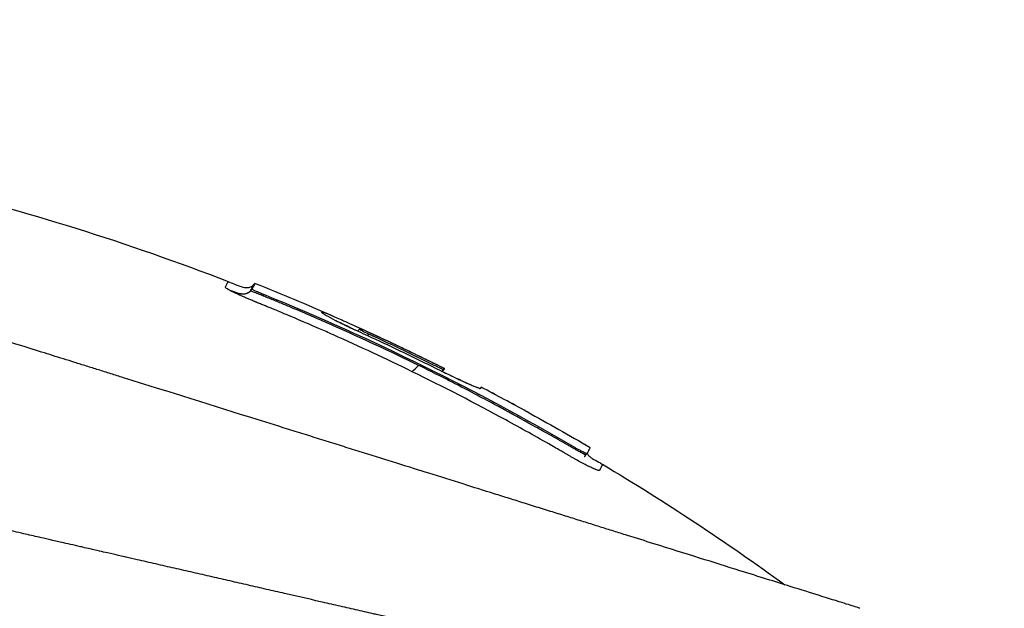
# Model space of a CAD drawing. Header units: millimetres. Extents: x 0 to 4378, y 0 to 2397.
# Tile 191 of 256: x 1625 to 1674, y 713 to 742. Entities that reach past the tile are written whole.
import ezdxf

# ---------------------------------------------------------------- set-up
doc = ezdxf.new("R2010")
doc.units = ezdxf.units.MM
doc.header["$LTSCALE"] = 0.2
doc.styles.add('Rainbow-4.0 Style', font='malgunsl.ttf')
doc.styles.add('Rainbow-5.0 Style', font='malgunsl.ttf')
doc.dimstyles.new('Rainbow-4.0 Style', dxfattribs={"dimtxt": 3.5, "dimasz": 2.5, "dimexe": 1, "dimexo": 1, "dimgap": 1, "dimtad": 1, "dimdsep": 46, "dimtxsty": 'Rainbow-4.0 Style', "dimcen": 0, "dimclrd": 251, "dimclre": 251, "dimclrt": 7, "dimazin": 3, "dimtp": 0.1, "dimtm": 0.1, "dimtfac": 0.61, "dimtmove": 0, "dimatfit": 3, "dimfxl": 1, "dimlwd": -1, "dimlwe": -1, "dimarcsym": 1})
doc.dimstyles.new('Rainbow-5.0 Style', dxfattribs={"dimtxt": 4.5, "dimasz": 2.5, "dimexe": 1, "dimexo": 1, "dimgap": 1, "dimtad": 1, "dimdsep": 46, "dimtxsty": 'Rainbow-5.0 Style', "dimcen": 0, "dimclrd": 251, "dimclre": 251, "dimclrt": 7, "dimazin": 3, "dimtp": 0.1, "dimtm": 0.1, "dimtfac": 0.61, "dimtmove": 0, "dimatfit": 3, "dimfxl": 1, "dimlwd": -1, "dimlwe": -1, "dimarcsym": 1})

# ---------------------------------------------------------------- blocks, each defined once
blk = doc.blocks.new('*D124')
at = {"color": 251, "linetype": 'ByBlock', "transparency": 16777216}
for p, q in [((1621.699, 1236.015), (1778.892, 1236.015)), ((1773.892, 681.615), (1773.892, 1223.515)), ((1676.759, 669.115), (1778.892, 669.115))]:
    blk.add_line(p, q, dxfattribs=at)
at = {"color": 251, "transparency": 16777216}
for points in [[(1771.809, 1223.515), (1775.976, 1223.515), (1773.892, 1236.015)], [(1771.809, 681.615), (1775.976, 681.615), (1773.892, 669.115)]]:
    blk.add_solid(points, dxfattribs=at)
at = {"layer": 'Defpoints', "color": 0, "transparency": 16777216}
for p in [(1616.699, 1236.015), (1773.892, 1236.015), (1671.759, 669.115)]:
    blk.add_point(p, dxfattribs=at)
at = {"color": 7, "transparency": 16777216, "insert": (1759.845, 952.565), "char_height": 17.5, "attachment_point": 5, "rotation": 90, "style": 'Rainbow-4.0 Style'}
blk.add_mtext('566.9', dxfattribs=at)
blk = doc.blocks.new('*D126')
at = {"color": 251, "linetype": 'ByBlock', "transparency": 16777216}
for p, q in [((1483.192, 1869.115), (1834.854, 1869.115)), ((1829.854, 681.615), (1829.854, 1856.615)), ((1617.144, 669.115), (1834.854, 669.115))]:
    blk.add_line(p, q, dxfattribs=at)
at = {"color": 251, "transparency": 16777216}
for points in [[(1827.77, 1856.615), (1831.937, 1856.615), (1829.854, 1869.115)], [(1827.77, 681.615), (1831.937, 681.615), (1829.854, 669.115)]]:
    blk.add_solid(points, dxfattribs=at)
at = {"layer": 'Defpoints', "color": 0, "transparency": 16777216}
for p in [(1478.192, 1869.115), (1829.854, 1869.115), (1612.144, 669.115)]:
    blk.add_point(p, dxfattribs=at)
at = {"color": 7, "transparency": 16777216, "insert": (1815.753, 1269.115), "char_height": 17.5, "attachment_point": 5, "rotation": 90, "style": 'Rainbow-4.0 Style'}
blk.add_mtext('1200', dxfattribs=at)
blk = doc.blocks.new('A$C1d36c2ae')
for p, q in [((24.188, 228.895), (24.115, 228.822)), ((24.33, 229.174), (24.258, 229.101)), ((24.759, 228.618), (24.707, 228.565)), ((29.523, 226.95), (29.391, 226.818)), ((29.878, 226.591), (29.953, 226.665)), ((33.689, 224.969), (33.689, 224.97)), ((33.658, 224.908), (33.571, 224.821)), ((35.514, 224.037), (35.452, 223.975)), ((35.514, 224.037), (35.452, 223.975)), ((35.482, 223.975), (35.48, 223.973)), ((35.07, 223.772), (35.07, 223.772)), ((37.776, 222.833), (37.772, 222.829)), ((37.776, 222.833), (37.773, 222.828)), ((40.125, 220.989), (40.175, 221.039)), ((40.687, 220.703), (40.744, 220.76))]:
    blk.add_line(p, q)
for centre, radius, start, end in [((-20.762, 116.138), 121.694, 61.24936, 62.45507), ((-20.761, 116.141), 121.689, 61.24844, 62.45484)]:
    blk.add_arc(centre, radius, start, end)
for points, knots in [([(-23.387, 237.408), (-12.937, 237.634), (-2.371, 236.489), (12.952, 232.777), (18.045, 231.183), (23.001, 229.266)], [0, 0, 0, 0, 3.135776, 3.135776, 4.729873, 4.729873, 4.729873, 4.729873]), ([(54.238, 213.113), (54.239, 213.113), (54.239, 213.113), (54.163, 213.137), (54.118, 213.151), (54.022, 213.182), (53.977, 213.196), (53.729, 213.274), (53.443, 213.363), (52.833, 213.554), (52.553, 213.641), (51.818, 213.872), (51.336, 214.023), (50.068, 214.42), (49.236, 214.68), (47.057, 215.362), (45.631, 215.809), (43.618, 216.438), (43.184, 216.574), (42.515, 216.784), (42.291, 216.854), (41.839, 216.995), (41.61, 217.067), (41.259, 217.177), (41.14, 217.214), (40.781, 217.326), (40.543, 217.401), (40.065, 217.551), (39.826, 217.626), (39.464, 217.739), (39.343, 217.777), (39.093, 217.855), (38.964, 217.895), (38.706, 217.976), (38.577, 218.016), (38.185, 218.139), (37.917, 218.223), (37.41, 218.382), (37.16, 218.46), (36.659, 218.617), (36.41, 218.695), (35.649, 218.933), (35.131, 219.095), (34.053, 219.432), (33.486, 219.61), (32.418, 219.944), (31.92, 220.1), (31.251, 220.309), (31.11, 220.353), (30.402, 220.575), (29.833, 220.753), (28.969, 221.023), (28.679, 221.114), (28.102, 221.295), (27.812, 221.386), (27.23, 221.568), (26.942, 221.658), (26.503, 221.795), (26.354, 221.842), (26.063, 221.933), (25.922, 221.977), (25.628, 222.069), (25.481, 222.115), (25.06, 222.247), (24.773, 222.337), (22.3, 223.111), (20.067, 223.809), (17.613, 224.577), (17.405, 224.642), (16.988, 224.773), (16.784, 224.836), (16.383, 224.962), (16.185, 225.024), (15.794, 225.146), (15.603, 225.206), (15.224, 225.325), (15.035, 225.384), (14.495, 225.553), (14.134, 225.666), (13.094, 225.992), (12.408, 226.206), (11.463, 226.502), (11.17, 226.593), (10.74, 226.728), (10.603, 226.771), (10.198, 226.898), (9.932, 226.981), (9.417, 227.142), (9.17, 227.219), (8.458, 227.442), (7.995, 227.587), (6.726, 227.984), (5.925, 228.235), (4.535, 228.67), (3.943, 228.855), (2.476, 229.314), (1.606, 229.586), (0.321, 229.988), (-0.104, 230.121), (-0.737, 230.319), (-0.947, 230.385), (-1.26, 230.483), (-1.364, 230.515), (-1.52, 230.564), (-1.572, 230.58), (-1.65, 230.605), (-1.676, 230.613), (-1.728, 230.629), (-1.754, 230.637), (-1.78, 230.645)], [0.000492, 0.000492, 0.000492, 0.000492, 0.070477, 0.070477, 0.116784, 0.116784, 0.147598, 0.147598, 0.270163, 0.270163, 0.35129, 0.35129, 0.459378, 0.459378, 0.603543, 0.603543, 0.795477, 0.795477, 0.846759, 0.846759, 0.872247, 0.872247, 0.897546, 0.897546, 0.910816, 0.910816, 0.936058, 0.936058, 0.961053, 0.961053, 0.973407, 0.973407, 0.986612, 0.986612, 0.999925, 0.999925, 1.026343, 1.026343, 1.051465, 1.051465, 1.076258, 1.076258, 1.125243, 1.125243, 1.177878, 1.177878, 1.224985, 1.224985, 1.237745, 1.237745, 1.287061, 1.287061, 1.311764, 1.311764, 1.336615, 1.336615, 1.361333, 1.361333, 1.372959, 1.372959, 1.384222, 1.384222, 1.395507, 1.395507, 1.41867, 1.41867, 1.596072, 1.596072, 1.612752, 1.612752, 1.628768, 1.628768, 1.644172, 1.644172, 1.659003, 1.659003, 1.673475, 1.673475, 1.702106, 1.702106, 1.756638, 1.756638, 1.781274, 1.781274, 1.792708, 1.792708, 1.814679, 1.814679, 1.835454, 1.835454, 1.874477, 1.874477, 1.942807, 1.942807, 1.994085, 1.994085, 2.070998, 2.070998, 2.109452, 2.109452, 2.128666, 2.128666, 2.138273, 2.138273, 2.143077, 2.143077, 2.145479, 2.145479, 2.147874, 2.147874, 2.147874, 2.147874]), ([(23.09, 228.824), (23.077, 228.83), (23.065, 228.837), (23.053, 228.843), (23.047, 228.846), (23.042, 228.85), (23.036, 228.853), (23.03, 228.856), (23.025, 228.859), (23.019, 228.862), (23.014, 228.865), (23.009, 228.868), (23.004, 228.871), (22.999, 228.874), (22.994, 228.876), (22.989, 228.879), (22.979, 228.885), (22.97, 228.89), (22.961, 228.896), (22.926, 228.917), (22.899, 228.935), (22.882, 228.95), (22.864, 228.964), (22.856, 228.975), (22.857, 228.983), (22.857, 228.985), (22.858, 228.986), (22.858, 228.988), (22.859, 228.989), (22.86, 228.991), (22.861, 228.993), (22.863, 228.996), (22.864, 228.999), (22.866, 229.002), (22.879, 229.027), (22.891, 229.05), (22.902, 229.072), (22.924, 229.115), (22.942, 229.15), (22.957, 229.179), (22.971, 229.208), (22.982, 229.229), (22.99, 229.244), (22.997, 229.258), (23.001, 229.266), (23.001, 229.266)], [-1, -1, -1, -1, -0.9989185, -0.9989185, -0.9989185, -0.9983778, -0.9983778, -0.9983778, -0.9978371, -0.9978371, -0.9978371, -0.9972963, -0.9972963, -0.9972963, -0.9967556, -0.9967556, -0.9967556, -0.9956741, -0.9956741, -0.9956741, -0.9913482, -0.9913482, -0.9913482, -0.9870224, -0.9870224, -0.9870224, -0.9859409, -0.9859409, -0.9859409, -0.9848594, -0.9848594, -0.9848594, -0.9826965, -0.9826965, -0.9826965, -0.965393, -0.965393, -0.965393, -0.930786, -0.930786, -0.930786, -0.896179, -0.896179, -0.896179, -0.8616263, -0.8616263, -0.8616263, -0.8616263]), ([(23.001, 229.266), (23.001, 229.266), (23.001, 229.266), (23.001, 229.266), (23.001, 229.266), (23.001, 229.266), (23.001, 229.266)], [-0.8616263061, -0.8616263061, -0.8616263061, -0.8616263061, -0.8615719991, -0.8615719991, -0.8615719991, -0.8610215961, -0.8610215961, -0.8610215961, -0.8610215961]), ([(23.001, 229.266), (23.193, 229.192), (23.379, 229.104), (23.672, 229.003), (23.775, 228.974), (23.942, 228.963), (24.006, 228.967), (24.121, 229.001), (24.175, 229.03), (24.233, 229.077), (24.246, 229.089), (24.258, 229.101)], [0, 0, 0, 0, 0.0615739, 0.0615739, 0.0930882, 0.0930882, 0.1117244, 0.1117244, 0.1291911, 0.1291911, 0.1343254, 0.1343254, 0.1343254, 0.1343254]), ([(24.115, 228.822), (24.115, 228.822), (24.115, 228.823), (24.116, 228.823), (24.116, 228.824), (24.116, 228.825), (24.117, 228.826), (24.118, 228.827), (24.118, 228.828), (24.119, 228.83), (24.122, 228.836), (24.125, 228.841), (24.128, 228.847), (24.131, 228.853), (24.133, 228.858), (24.136, 228.864), (24.137, 228.865), (24.138, 228.866), (24.138, 228.868), (24.139, 228.869), (24.14, 228.87), (24.14, 228.872), (24.142, 228.874), (24.143, 228.877), (24.144, 228.88), (24.155, 228.9), (24.165, 228.92), (24.174, 228.938), (24.193, 228.974), (24.208, 229.004), (24.22, 229.028), (24.233, 229.052), (24.242, 229.07), (24.248, 229.082), (24.254, 229.094), (24.257, 229.101), (24.258, 229.101), (24.258, 229.101), (24.258, 229.101), (24.258, 229.101)], [0, 0, 0, 0, 0.0013857, 0.0013857, 0.0013857, 0.0033723, 0.0033723, 0.0033723, 0.0073454, 0.0073454, 0.0073454, 0.0232379, 0.0232379, 0.0232379, 0.0391303, 0.0391303, 0.0391303, 0.0431034, 0.0431034, 0.0431034, 0.0470765, 0.0470765, 0.0470765, 0.0550227, 0.0550227, 0.0550227, 0.1185925, 0.1185925, 0.1185925, 0.2457321, 0.2457321, 0.2457321, 0.3728716, 0.3728716, 0.3728716, 0.5000112, 0.5000112, 0.5000112, 0.5023962, 0.5023962, 0.5023962, 0.5023962]), ([(24.759, 228.618), (24.688, 228.647), (24.617, 228.676), (24.478, 228.737), (24.411, 228.767), (24.303, 228.819), (24.261, 228.841), (24.216, 228.868), (24.204, 228.876), (24.189, 228.888), (24.186, 228.892), (24.188, 228.895)], [-0.09630603, -0.09630603, -0.09630603, -0.09630603, -0.07320762, -0.07320762, -0.04828154, -0.04828154, -0.02519492, -0.02519492, -0.01231734, -0.01231734, -0.000001, -0.000001, -0.000001, -0.000001]), ([(24.188, 228.895), (24.283, 229.08), (24.33, 229.174), (24.33, 229.174), (24.33, 229.174), (24.33, 229.174), (24.33, 229.174)], [0, 0, 0, 0, 0.5021852, 0.5021852, 0.5021852, 0.5022174, 0.5022174, 0.5022174, 0.5022174]), ([(32.098, 224.809), (30.81, 225.439), (29.51, 226.045), (28.2, 226.628), (27.949, 226.74), (27.72, 226.84), (27.516, 226.93), (27.183, 227.075), (26.914, 227.191), (26.707, 227.28), (26.085, 227.547), (25.659, 227.723), (25.432, 227.817), (25.346, 227.853), (25.265, 227.886), (25.191, 227.917), (25.141, 227.937), (25.107, 227.951), (25.018, 227.987), (24.969, 228.007), (24.91, 228.031), (24.841, 228.059), (24.836, 228.061), (24.831, 228.063), (24.826, 228.065), (24.738, 228.101), (24.661, 228.132), (24.596, 228.158), (24.564, 228.171), (24.535, 228.183), (24.509, 228.194), (24.495, 228.199), (24.476, 228.207), (24.452, 228.217), (24.44, 228.222), (24.427, 228.227), (24.413, 228.233), (24.403, 228.237), (24.392, 228.241), (24.381, 228.246), (24.373, 228.25), (24.363, 228.253), (24.354, 228.257), (24.34, 228.263), (24.325, 228.269), (24.311, 228.275), (24.274, 228.29), (24.235, 228.307), (24.195, 228.323), (24.151, 228.342), (24.094, 228.365), (24.027, 228.394), (23.977, 228.415), (23.92, 228.439), (23.859, 228.465), (23.818, 228.483), (23.782, 228.499), (23.749, 228.513), (23.738, 228.518), (23.726, 228.523), (23.716, 228.527), (23.704, 228.532), (23.693, 228.537), (23.683, 228.542), (23.658, 228.553), (23.636, 228.563), (23.618, 228.571), (23.589, 228.583), (23.569, 228.592), (23.557, 228.598), (23.536, 228.608), (23.515, 228.617), (23.493, 228.627), (23.429, 228.657), (23.364, 228.687), (23.3, 228.718), (23.29, 228.723), (23.28, 228.727), (23.271, 228.732), (23.232, 228.751), (23.201, 228.767), (23.175, 228.78), (23.13, 228.802), (23.104, 228.816), (23.09, 228.824)], [-1, -1, -1, -1, -0.571429, -0.571429, -0.571429, -0.517013, -0.517013, -0.517013, -0.428571, -0.428571, -0.428571, -0.285714, -0.285714, -0.285714, -0.251318, -0.251318, -0.251318, -0.22809, -0.22809, -0.22809, -0.215245, -0.215245, -0.215245, -0.214286, -0.214286, -0.214286, -0.190326, -0.190326, -0.190326, -0.178571, -0.178571, -0.178571, -0.170079, -0.170079, -0.170079, -0.165897, -0.165897, -0.165897, -0.16301, -0.16301, -0.16301, -0.160714, -0.160714, -0.160714, -0.15572, -0.15572, -0.15572, -0.142857, -0.142857, -0.142857, -0.122369, -0.122369, -0.122369, -0.107143, -0.107143, -0.107143, -0.098661, -0.098661, -0.098661, -0.095602, -0.095602, -0.095602, -0.092244, -0.092244, -0.092244, -0.084114, -0.084114, -0.084114, -0.071429, -0.071429, -0.071429, -0.062578, -0.062578, -0.062578, -0.035714, -0.035714, -0.035714, -0.032876, -0.032876, -0.032876, -0.020946, -0.020946, -0.020946, 0, 0, 0, 0]), ([(23.473, 228.699), (23.476, 228.698), (23.486, 228.695), (23.507, 228.689), (23.525, 228.684), (23.597, 228.666), (23.653, 228.655), (23.766, 228.651), (23.824, 228.656), (23.909, 228.682), (23.937, 228.693), (23.974, 228.712), (23.984, 228.718), (23.998, 228.726), (24.002, 228.728), (24.008, 228.733), (24.011, 228.734), (24.014, 228.736), (24.014, 228.737), (24.014, 228.737), (24.014, 228.737), (24.014, 228.737), (24.015, 228.737), (24.015, 228.737), (24.015, 228.737), (24.015, 228.737)], [0.03523041, 0.03523041, 0.03523041, 0.03523041, 0.03691206, 0.03691206, 0.04399622, 0.04399622, 0.06530593, 0.06530593, 0.08525013, 0.08525013, 0.09480689, 0.09480689, 0.09840194, 0.09840194, 0.09974916, 0.09974916, 0.10075954, 0.10075954, 0.10085425, 0.10085425, 0.10089115, 0.10089115, 0.10090959, 0.10090959, 0.10091363, 0.10091363, 0.10091363, 0.10091363]), ([(24.128, 228.805), (24.123, 228.808), (24.119, 228.811), (24.117, 228.814), (24.116, 228.815), (24.115, 228.817), (24.115, 228.818), (24.114, 228.819), (24.114, 228.82), (24.115, 228.821), (24.115, 228.821), (24.115, 228.822), (24.115, 228.822)], [0.0000001, 0.0000001, 0.0000001, 0.0000001, 0.4648523, 0.4648523, 0.4648523, 0.6972784, 0.6972784, 0.6972784, 0.9297046, 0.9297046, 0.9297046, 0.9999999, 0.9999999, 0.9999999, 0.9999999]), ([(24.707, 228.565), (24.698, 228.568), (24.69, 228.572), (24.682, 228.575), (24.66, 228.584), (24.638, 228.593), (24.616, 228.602), (24.571, 228.62), (24.527, 228.637), (24.485, 228.653), (24.401, 228.686), (24.322, 228.717), (24.259, 228.743), (24.228, 228.756), (24.2, 228.768), (24.178, 228.778), (24.156, 228.788), (24.139, 228.797), (24.128, 228.805)], [0, 0, 0, 0, 0.0317634, 0.0317634, 0.0317634, 0.1197849, 0.1197849, 0.1197849, 0.2958279, 0.2958279, 0.2958279, 0.647914, 0.647914, 0.647914, 0.823957, 0.823957, 0.823957, 0.9999999, 0.9999999, 0.9999999, 0.9999999]), ([(32.41, 225.122), (31.024, 225.801), (29.625, 226.454), (28.213, 227.079), (27.508, 227.391), (26.799, 227.697), (26.087, 227.996), (25.909, 228.07), (25.731, 228.145), (25.553, 228.218), (25.508, 228.237), (25.464, 228.255), (25.419, 228.274), (25.397, 228.283), (25.374, 228.292), (25.352, 228.301), (25.33, 228.31), (25.308, 228.32), (25.285, 228.329), (25.196, 228.365), (25.107, 228.402), (25.017, 228.439), (24.928, 228.475), (24.839, 228.511), (24.749, 228.548), (24.738, 228.552), (24.727, 228.557), (24.716, 228.561), (24.713, 228.563), (24.71, 228.564), (24.707, 228.565)], [0, 0, 0, 0, 0.548701, 0.548701, 0.548701, 0.823051, 0.823051, 0.823051, 0.891639, 0.891639, 0.891639, 0.908786, 0.908786, 0.908786, 0.917359, 0.917359, 0.917359, 0.925933, 0.925933, 0.925933, 0.960226, 0.960226, 0.960226, 0.99452, 0.99452, 0.99452, 0.998807, 0.998807, 0.998807, 1, 1, 1, 1]), ([(40.175, 221.039), (37.728, 222.467), (35.237, 223.806), (30.096, 226.34), (27.449, 227.527), (24.759, 228.618)], [-1.719587, -1.719587, -1.719587, -1.719587, -0.870829, -0.870829, -0.000001, -0.000001, -0.000001, -0.000001]), ([(29.908, 226.578), (29.752, 226.649), (29.596, 226.721), (29.291, 226.864), (29.143, 226.934), (28.841, 227.078), (28.562, 227.213), (28.135, 227.427), (27.959, 227.517), (27.528, 227.758), (27.654, 227.74), (27.64, 227.776), (27.632, 227.782), (27.67, 227.778), (27.753, 227.744), (27.853, 227.703), (27.967, 227.655), (28.413, 227.458), (28.64, 227.357), (29.189, 227.109), (29.483, 226.976), (30.017, 226.731), (30.443, 226.535), (31.692, 225.952), (32.694, 225.468), (33.689, 224.97)], [-1.490546, -1.490546, -1.490546, -1.490546, -1.372171, -1.372171, -1.254036, -1.254036, -1.123299, -1.123299, -1.043679, -1.043679, -0.850826, -0.850826, -0.807838, -0.807838, -0.709589, -0.709589, -0.595224, -0.595224, -0.510831, -0.510831, -0.413449, -0.413449, -0.333919, -0.333919, 0, 0, 0, 0]), ([(27.64, 227.76), (27.64, 227.76), (27.64, 227.76), (27.64, 227.76), (27.64, 227.76), (27.635, 227.756), (27.631, 227.752), (27.627, 227.748)], [0, 0, 0, 0, 0.000012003, 0.000012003, 0.000062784, 0.000062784, 0.002840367, 0.002840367, 0.002840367, 0.002840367]), ([(28.271, 227.358), (28.288, 227.351), (28.304, 227.343), (28.321, 227.335), (28.423, 227.286), (28.534, 227.232), (28.651, 227.176), (28.709, 227.147), (28.77, 227.118), (28.831, 227.088), (28.893, 227.058), (28.956, 227.028), (29.02, 226.997), (29.099, 226.958), (29.181, 226.918), (29.264, 226.877)], [0.5180096, 0.5180096, 0.5180096, 0.5180096, 0.5367422, 0.5367422, 0.5367422, 0.6513142, 0.6513142, 0.6513142, 0.7086002, 0.7086002, 0.7086002, 0.7658861, 0.7658861, 0.7658861, 0.8372573, 0.8372573, 0.8372573, 0.8372573]), ([(29.953, 226.665), (29.829, 226.722), (29.712, 226.778), (29.583, 226.842), (29.549, 226.86), (29.504, 226.885), (29.494, 226.893), (29.496, 226.898), (29.498, 226.901), (29.501, 226.907), (29.503, 226.91), (29.507, 226.919), (29.51, 226.924), (29.514, 226.933), (29.516, 226.937), (29.52, 226.944), (29.521, 226.947), (29.523, 226.951), (29.535, 226.946), (29.583, 226.926), (29.618, 226.911), (29.75, 226.852), (29.868, 226.799), (30.07, 226.706), (30.147, 226.671), (30.302, 226.599), (30.38, 226.563), (30.612, 226.455), (30.767, 226.383), (31.231, 226.165), (31.54, 226.019), (32.156, 225.723), (32.464, 225.574), (32.924, 225.349), (33.077, 225.273), (33.383, 225.122), (33.536, 225.046), (33.689, 224.969)], [0, 0, 0, 0, 0.049586, 0.049586, 0.074046, 0.074046, 0.09857, 0.09857, 0.137167, 0.137167, 0.175764, 0.175764, 0.252958, 0.252958, 0.330152, 0.330152, 0.407345, 0.407345, 0.43188, 0.43188, 0.45635, 0.45635, 0.505944, 0.505944, 0.536823, 0.536823, 0.567702, 0.567702, 0.629461, 0.629461, 0.752975, 0.752975, 0.876487, 0.876487, 0.938244, 0.938244, 1, 1, 1, 1]), ([(33.088, 225.059), (32.562, 225.32), (32.034, 225.577), (30.973, 226.083), (30.442, 226.332), (29.908, 226.578)], [0.000001, 0.000001, 0.000001, 0.000001, 0.1762141, 0.1762141, 0.3524272, 0.3524272, 0.3524272, 0.3524272]), ([(33.689, 224.969), (33.688, 224.967), (33.687, 224.964), (33.685, 224.961), (33.683, 224.957), (33.681, 224.953), (33.678, 224.948), (33.675, 224.943), (33.672, 224.937), (33.669, 224.93), (33.667, 224.927), (33.666, 224.923), (33.664, 224.92), (33.662, 224.916), (33.66, 224.912), (33.658, 224.908), (33.657, 224.906), (33.644, 224.91), (33.62, 224.919), (33.596, 224.929), (33.561, 224.944), (33.518, 224.963), (33.43, 225.003), (33.313, 225.059), (33.19, 225.12), (32.923, 225.252), (32.654, 225.384), (32.385, 225.515), (32.116, 225.645), (31.847, 225.775), (31.577, 225.904), (31.307, 226.033), (31.037, 226.161), (30.766, 226.287), (30.631, 226.351), (30.495, 226.414), (30.36, 226.477), (30.292, 226.508), (30.224, 226.54), (30.156, 226.571), (30.088, 226.602), (30.02, 226.634), (29.953, 226.665)], [0, 0, 0, 0, 0.102758, 0.102758, 0.102758, 0.205514, 0.205514, 0.205514, 0.30827, 0.30827, 0.30827, 0.359648, 0.359648, 0.359648, 0.411026, 0.411026, 0.411026, 0.438236, 0.438236, 0.438236, 0.465377, 0.465377, 0.465377, 0.5204, 0.5204, 0.5204, 0.640302, 0.640302, 0.640302, 0.760202, 0.760202, 0.760202, 0.880101, 0.880101, 0.880101, 0.94005, 0.94005, 0.94005, 0.970025, 0.970025, 0.970025, 1, 1, 1, 1]), ([(35.57, 223.508), (35.252, 223.677), (34.851, 223.888), (34.365, 224.139), (33.564, 224.552), (32.912, 224.877), (32.41, 225.122)], [0.6281551, 0.6281551, 0.6281551, 0.6281551, 0.75, 0.75, 0.75, 1, 1, 1, 1]), ([(35.482, 223.975), (35.48, 223.969), (35.459, 223.972), (35.385, 223.994), (35.331, 224.014), (35.14, 224.091), (34.968, 224.165), (34.547, 224.355), (34.299, 224.471), (33.882, 224.67), (33.727, 224.745), (33.41, 224.9), (33.249, 224.979), (33.088, 225.059)], [-0.4066496, -0.4066496, -0.4066496, -0.4066496, -0.3530901, -0.3530901, -0.2996138, -0.2996138, -0.2036808, -0.2036808, -0.1075118, -0.1075118, -0.053792, -0.053792, 0, 0, 0, 0]), ([(40.827, 220.13), (40.806, 220.14), (40.785, 220.151), (40.763, 220.161), (40.725, 220.181), (40.686, 220.201), (40.646, 220.222), (40.605, 220.243), (40.564, 220.264), (40.521, 220.287), (40.5, 220.298), (40.478, 220.31), (40.457, 220.321), (40.435, 220.333), (40.413, 220.345), (40.391, 220.357), (40.303, 220.405), (40.212, 220.455), (40.119, 220.507), (40.073, 220.533), (40.026, 220.56), (39.979, 220.586), (39.956, 220.6), (39.932, 220.613), (39.909, 220.627), (39.885, 220.64), (39.862, 220.654), (39.839, 220.668), (39.815, 220.681), (39.792, 220.695), (39.768, 220.708), (39.745, 220.722), (39.721, 220.736), (39.698, 220.749), (39.651, 220.777), (39.604, 220.804), (39.557, 220.831), (39.37, 220.94), (39.182, 221.048), (38.994, 221.156), (38.241, 221.586), (37.484, 222.009), (36.722, 222.423), (35.198, 223.252), (33.656, 224.048), (32.098, 224.809)], [-0.1447486, -0.1447486, -0.1447486, -0.1447486, -0.1434058, -0.1434058, -0.1434058, -0.1410549, -0.1410549, -0.1410549, -0.138704, -0.138704, -0.138704, -0.1375285, -0.1375285, -0.1375285, -0.1363531, -0.1363531, -0.1363531, -0.1316512, -0.1316512, -0.1316512, -0.1293003, -0.1293003, -0.1293003, -0.1281249, -0.1281249, -0.1281249, -0.1269494, -0.1269494, -0.1269494, -0.125774, -0.125774, -0.125774, -0.1245985, -0.1245985, -0.1245985, -0.1222476, -0.1222476, -0.1222476, -0.1128439, -0.1128439, -0.1128439, -0.0752293, -0.0752293, -0.0752293, 0, 0, 0, 0]), ([(33.574, 224.824), (33.688, 224.769), (33.8, 224.715), (34.227, 224.51), (34.462, 224.401), (34.891, 224.203), (35.048, 224.134), (35.25, 224.049), (35.37, 224), (35.438, 223.984), (35.449, 223.982), (35.459, 223.982)], [-1.875154, -1.875154, -1.875154, -1.875154, -1.786266, -1.786266, -1.531519, -1.531519, -1.065024, -1.065024, -0.555126, -0.555126, -0.455018, -0.455018, -0.455018, -0.455018]), ([(57.791, 206.499), (57.791, 206.5), (57.789, 206.501), (57.785, 206.502), (57.781, 206.504), (57.774, 206.506), (57.765, 206.509), (57.749, 206.514), (57.723, 206.521), (57.685, 206.531), (57.65, 206.539), (57.606, 206.55), (57.549, 206.564), (57.498, 206.576), (57.435, 206.591), (57.36, 206.609), (57.291, 206.625), (57.211, 206.644), (57.118, 206.666), (57.031, 206.686), (56.933, 206.709), (56.822, 206.734), (56.618, 206.781), (56.372, 206.838), (56.073, 206.907), (56.017, 206.919), (55.959, 206.933), (55.899, 206.946), (55.728, 206.985), (55.479, 207.042), (55.115, 207.126), (54.816, 207.194), (54.438, 207.281), (53.951, 207.393), (53.569, 207.48), (53.12, 207.583), (52.585, 207.705), (52.131, 207.81), (51.615, 207.928), (51.026, 208.063), (50.811, 208.112), (50.585, 208.164), (50.35, 208.218), (50.005, 208.297), (49.648, 208.378), (49.282, 208.462), (48.671, 208.602), (48.03, 208.749), (47.361, 208.903), (47.024, 208.98), (46.68, 209.059), (46.33, 209.14), (45.984, 209.219), (45.632, 209.3), (45.273, 209.382), (44.55, 209.548), (43.8, 209.719), (43.026, 209.896), (42.639, 209.985), (42.246, 210.075), (41.847, 210.166), (41.763, 210.185), (41.679, 210.204), (41.595, 210.223), (41.489, 210.247), (41.173, 210.32), (40.633, 210.444), (40.303, 210.519), (39.889, 210.614), (39.385, 210.729), (39.01, 210.815), (38.585, 210.913), (38.106, 211.022), (37.899, 211.07), (37.682, 211.12), (37.455, 211.172), (37.245, 211.22), (37.025, 211.27), (36.797, 211.323), (36.618, 211.363), (36.435, 211.405), (36.245, 211.449), (35.985, 211.509), (35.722, 211.569), (35.458, 211.629), (35.233, 211.681), (35.006, 211.733), (34.779, 211.785), (34.551, 211.837), (34.322, 211.89), (34.093, 211.942), (33.857, 211.996), (33.609, 212.053), (33.376, 212.106), (33.158, 212.156), (32.954, 212.203), (32.701, 212.261), (32.449, 212.319), (32.15, 212.387), (31.864, 212.453), (31.577, 212.518), (31.303, 212.581), (31.018, 212.646), (30.811, 212.694), (30.605, 212.741), (30.398, 212.788), (30.32, 212.806), (30.242, 212.824), (30.164, 212.842), (29.878, 212.908), (29.59, 212.973), (29.302, 213.039), (29.158, 213.073), (29.014, 213.106), (28.869, 213.139), (28.724, 213.172), (28.579, 213.205), (28.434, 213.239), (28.143, 213.305), (27.851, 213.372), (27.558, 213.439), (26.973, 213.573), (26.382, 213.709), (25.789, 213.845), (25.492, 213.913), (25.194, 213.981), (24.895, 214.05), (24.597, 214.118), (24.297, 214.187), (23.997, 214.256), (23.846, 214.29), (23.696, 214.325), (23.545, 214.359), (23.395, 214.394), (23.244, 214.429), (23.093, 214.463), (22.799, 214.531), (22.504, 214.598), (22.209, 214.666), (22.201, 214.668), (22.192, 214.67), (22.184, 214.672), (21.88, 214.741), (21.575, 214.811), (21.269, 214.881), (20.964, 214.951), (20.658, 215.022), (20.351, 215.092), (20.197, 215.127), (20.043, 215.162), (19.89, 215.197), (19.736, 215.232), (19.582, 215.268), (19.428, 215.303), (19.119, 215.373), (18.811, 215.444), (18.501, 215.514), (18.318, 215.556), (18.136, 215.598), (17.953, 215.64), (17.95, 215.64), (17.946, 215.641), (17.942, 215.642), (17.885, 215.655), (17.761, 215.683), (17.571, 215.727), (17.427, 215.76), (17.246, 215.802), (17.026, 215.852), (16.908, 215.879), (16.779, 215.909), (16.639, 215.941), (16.495, 215.974), (16.339, 216.009), (16.172, 216.048), (16.056, 216.074), (15.934, 216.102), (15.807, 216.131), (15.772, 216.139), (15.738, 216.147), (15.704, 216.155), (15.346, 216.237), (15.033, 216.309), (14.767, 216.37), (14.115, 216.519), (13.742, 216.605), (13.652, 216.626), (13.398, 216.684), (13.144, 216.742), (12.89, 216.8), (12.577, 216.872), (12.263, 216.943), (11.95, 217.015), (11.81, 217.047), (11.669, 217.079), (11.529, 217.111), (11.356, 217.151), (11.183, 217.19), (11.009, 217.23), (10.809, 217.276), (10.609, 217.321), (10.409, 217.367), (10.053, 217.448), (8.998, 217.69), (7.252, 218.091), (7.222, 218.097), (7.192, 218.104), (7.162, 218.111), (5.943, 218.391), (4.727, 218.67), (3.518, 218.947), (2.576, 219.163), (1.638, 219.378), (0.705, 219.591), (0.411, 219.659), (0.117, 219.726), (-0.176, 219.793), (-1.399, 220.073), (-2.612, 220.352), (-3.812, 220.627), (-4.142, 220.703), (-4.471, 220.778), (-4.799, 220.854), (-5.055, 220.912), (-5.323, 220.974), (-5.604, 221.038), (-6.148, 221.163), (-6.739, 221.298), (-7.375, 221.444), (-7.659, 221.509), (-7.952, 221.576), (-8.253, 221.645), (-8.537, 221.71), (-8.828, 221.776), (-9.126, 221.845), (-9.409, 221.909), (-9.698, 221.975), (-9.993, 222.043), (-10.038, 222.053), (-10.084, 222.064), (-10.13, 222.074), (-10.362, 222.127), (-10.604, 222.183), (-10.854, 222.24), (-11.383, 222.361), (-11.952, 222.491), (-12.559, 222.63), (-13.09, 222.752), (-13.65, 222.88), (-14.239, 223.015), (-15.253, 223.247), (-16.351, 223.499), (-17.521, 223.767), (-18.366, 223.96), (-19.249, 224.162), (-20.164, 224.372)], [0.0008979, 0.0008979, 0.0008979, 0.0008979, 0.0108915, 0.0108915, 0.0108915, 0.020974, 0.020974, 0.020974, 0.0391503, 0.0391503, 0.0391503, 0.0554178, 0.0554178, 0.0554178, 0.0702751, 0.0702751, 0.0702751, 0.0840358, 0.0840358, 0.0840358, 0.0969119, 0.0969119, 0.0969119, 0.1205769, 0.1205769, 0.1205769, 0.125, 0.125, 0.125, 0.1638961, 0.1638961, 0.1638961, 0.1958374, 0.1958374, 0.1958374, 0.2208888, 0.2208888, 0.2208888, 0.2422005, 0.2422005, 0.2422005, 0.25, 0.25, 0.25, 0.2678209, 0.2678209, 0.2678209, 0.2975362, 0.2975362, 0.2975362, 0.3125, 0.3125, 0.3125, 0.3272656, 0.3272656, 0.3272656, 0.3570095, 0.3570095, 0.3570095, 0.3718814, 0.3718814, 0.3718814, 0.375, 0.375, 0.375, 0.3991671, 0.3991671, 0.3991671, 0.4139157, 0.4139157, 0.4139157, 0.4249028, 0.4249028, 0.4249028, 0.429655, 0.429655, 0.429655, 0.4340613, 0.4340613, 0.4340613, 0.4375, 0.4375, 0.4375, 0.4468814, 0.4468814, 0.4468814, 0.4548932, 0.4548932, 0.4548932, 0.4629051, 0.4629051, 0.4629051, 0.4712008, 0.4712008, 0.4712008, 0.4789288, 0.4789288, 0.4789288, 0.4866568, 0.4866568, 0.4866568, 0.4943848, 0.4943848, 0.4943848, 0.5, 0.5, 0.5, 0.502414, 0.502414, 0.502414, 0.5112437, 0.5112437, 0.5112437, 0.5156585, 0.5156585, 0.5156585, 0.5200734, 0.5200734, 0.5200734, 0.528903, 0.528903, 0.528903, 0.5465624, 0.5465624, 0.5465624, 0.555392, 0.555392, 0.555392, 0.5642217, 0.5642217, 0.5642217, 0.5686366, 0.5686366, 0.5686366, 0.5730514, 0.5730514, 0.5730514, 0.5816327, 0.5816327, 0.5816327, 0.5818813, 0.5818813, 0.5818813, 0.5907202, 0.5907202, 0.5907202, 0.5995591, 0.5995591, 0.5995591, 0.6039786, 0.6039786, 0.6039786, 0.6083981, 0.6083981, 0.6083981, 0.6172371, 0.6172371, 0.6172371, 0.622449, 0.622449, 0.622449, 0.6229413, 0.6229413, 0.6229413, 0.6298917, 0.6298917, 0.6298917, 0.6351416, 0.6351416, 0.6351416, 0.6379546, 0.6379546, 0.6379546, 0.6408496, 0.6408496, 0.6408496, 0.6428571, 0.6428571, 0.6428571, 0.6433986, 0.6433986, 0.6433986, 0.6491487, 0.6491487, 0.6491487, 0.6632653, 0.6632653, 0.6632653, 0.6704637, 0.6704637, 0.6704637, 0.6793393, 0.6793393, 0.6793393, 0.6833065, 0.6833065, 0.6833065, 0.6882149, 0.6882149, 0.6882149, 0.6938776, 0.6938776, 0.6938776, 0.7239727, 0.7239727, 0.7239727, 0.7244898, 0.7244898, 0.7244898, 0.7589042, 0.7589042, 0.7589042, 0.7857143, 0.7857143, 0.7857143, 0.7941949, 0.7941949, 0.7941949, 0.8295621, 0.8295621, 0.8295621, 0.8392857, 0.8392857, 0.8392857, 0.849008, 0.849008, 0.849008, 0.8678821, 0.8678821, 0.8678821, 0.876305, 0.876305, 0.876305, 0.8842189, 0.8842189, 0.8842189, 0.8917062, 0.8917062, 0.8917062, 0.8928571, 0.8928571, 0.8928571, 0.9031342, 0.9031342, 0.9031342, 0.9247967, 0.9247967, 0.9247967, 0.9437386, 0.9437386, 0.9437386, 0.9764071, 0.9764071, 0.9764071, 1, 1, 1, 1]), ([(35.514, 224.037), (35.513, 224.034), (35.511, 224.03), (35.508, 224.024), (35.505, 224.019), (35.501, 224.012), (35.497, 224.004), (35.493, 223.995), (35.489, 223.985), (35.482, 223.975)], [-1, -1, -1, -1, -0.666667, -0.666667, -0.666667, -0.333333, -0.333333, -0.333333, 0, 0, 0, 0]), ([(40.125, 220.989), (40.115, 220.995), (40.094, 221.006), (40.064, 221.024), (40.023, 221.047), (39.965, 221.081), (39.887, 221.125), (39.862, 221.139), (39.834, 221.155), (39.804, 221.173), (39.765, 221.195), (39.722, 221.22), (39.674, 221.247), (39.666, 221.251), (39.658, 221.256), (39.65, 221.261), (39.636, 221.268), (39.623, 221.276), (39.609, 221.284), (39.587, 221.296), (39.565, 221.309), (39.544, 221.321), (39.522, 221.333), (39.5, 221.346), (39.479, 221.358), (39.457, 221.37), (39.435, 221.383), (39.414, 221.395), (39.369, 221.42), (39.325, 221.445), (39.284, 221.469), (39.246, 221.49), (39.209, 221.511), (39.174, 221.531), (39.037, 221.608), (38.9, 221.685), (38.762, 221.763), (38.582, 221.864), (38.401, 221.965), (38.22, 222.066), (37.733, 222.337), (37.215, 222.623), (36.664, 222.921), (36.545, 222.986), (36.423, 223.052), (36.301, 223.118), (36.148, 223.2), (35.905, 223.331), (35.57, 223.508)], [0, 0, 0, 0, 0.0133397, 0.0133397, 0.0133397, 0.03125, 0.03125, 0.03125, 0.0436988, 0.0436988, 0.0436988, 0.0597938, 0.0597938, 0.0597938, 0.0625, 0.0625, 0.0625, 0.0673095, 0.0673095, 0.0673095, 0.0751746, 0.0751746, 0.0751746, 0.0832707, 0.0832707, 0.0832707, 0.0916192, 0.0916192, 0.0916192, 0.1091793, 0.1091793, 0.1091793, 0.125, 0.125, 0.125, 0.1792162, 0.1792162, 0.1792162, 0.25, 0.25, 0.25, 0.4553665, 0.4553665, 0.4553665, 0.5, 0.5, 0.5, 0.6281551, 0.6281551, 0.6281551, 0.6281551]), ([(40.745, 220.761), (40.743, 220.757), (40.734, 220.757), (40.705, 220.765), (40.685, 220.773), (40.633, 220.794), (40.601, 220.809), (40.528, 220.845), (40.488, 220.865), (40.403, 220.911), (40.357, 220.935), (40.266, 220.986), (40.22, 221.012), (40.175, 221.039)], [-0.09818224, -0.09818224, -0.09818224, -0.09818224, -0.08163434, -0.08163434, -0.06586622, -0.06586622, -0.04902056, -0.04902056, -0.0323577, -0.0323577, -0.01585951, -0.01585951, -0.00000099, -0.00000099, -0.00000099, -0.00000099]), ([(40.897, 221.06), (40.897, 221.06), (40.897, 221.06), (40.897, 221.059), (40.884, 221.035), (40.834, 220.936), (40.796, 220.861), (40.745, 220.761)], [-0.8656065, -0.8656065, -0.8656065, -0.8656065, -0.8621421, -0.8621421, -0.4402995, -0.4402995, -0.000001, -0.000001, -0.000001, -0.000001]), ([(39.653, 220.789), (39.653, 220.789), (39.653, 220.789), (39.653, 220.789), (39.653, 220.789), (39.654, 220.789), (39.655, 220.788), (39.656, 220.787), (39.657, 220.787), (39.66, 220.785), (39.662, 220.784), (39.666, 220.782), (39.666, 220.781), (39.667, 220.781)], [0.018027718, 0.018027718, 0.018027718, 0.018027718, 0.018129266, 0.018129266, 0.018485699, 0.018485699, 0.018904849, 0.018904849, 0.019483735, 0.019483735, 0.020372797, 0.020372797, 0.020720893, 0.020720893, 0.020720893, 0.020720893]), ([(40.687, 220.703), (40.686, 220.702), (40.684, 220.701), (40.68, 220.701), (40.678, 220.701), (40.676, 220.701), (40.673, 220.702), (40.671, 220.702), (40.668, 220.703), (40.666, 220.703), (40.663, 220.704), (40.66, 220.705), (40.657, 220.706), (40.65, 220.708), (40.644, 220.711), (40.638, 220.713), (40.631, 220.716), (40.623, 220.719), (40.614, 220.723), (40.592, 220.733), (40.566, 220.745), (40.536, 220.76), (40.528, 220.764), (40.521, 220.768), (40.513, 220.772), (40.494, 220.782), (40.469, 220.796), (40.436, 220.813), (40.407, 220.829), (40.373, 220.848), (40.332, 220.871), (40.328, 220.874), (40.324, 220.876), (40.32, 220.878), (40.272, 220.905), (40.229, 220.929), (40.194, 220.95), (40.166, 220.965), (40.143, 220.979), (40.125, 220.989)], [0.0317932, 0.0317932, 0.0317932, 0.0317932, 0.0990517, 0.0990517, 0.0990517, 0.125, 0.125, 0.125, 0.1497348, 0.1497348, 0.1497348, 0.1822151, 0.1822151, 0.1822151, 0.25, 0.25, 0.25, 0.3087286, 0.3087286, 0.3087286, 0.4613421, 0.4613421, 0.4613421, 0.5, 0.5, 0.5, 0.6333546, 0.6333546, 0.6333546, 0.75, 0.75, 0.75, 0.7608461, 0.7608461, 0.7608461, 0.894498, 0.894498, 0.894498, 1, 1, 1, 1]), ([(40.614, 220.614), (40.614, 220.614), (40.614, 220.614), (40.614, 220.613), (40.613, 220.611), (40.611, 220.605), (40.609, 220.602), (40.608, 220.597), (40.607, 220.596), (40.607, 220.596), (40.607, 220.596), (40.607, 220.595), (40.607, 220.595), (40.607, 220.595), (40.607, 220.595), (40.607, 220.595)], [0.075540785, 0.075540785, 0.075540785, 0.075540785, 0.076098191, 0.076098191, 0.078373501, 0.078373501, 0.080325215, 0.080325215, 0.080606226, 0.080606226, 0.080645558, 0.080645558, 0.080665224, 0.080665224, 0.080678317, 0.080678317, 0.080678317, 0.080678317]), ([(40.624, 220.632), (40.624, 220.632), (40.624, 220.632), (40.624, 220.632), (40.624, 220.631), (40.622, 220.628), (40.62, 220.625), (40.618, 220.621), (40.617, 220.619), (40.616, 220.616), (40.615, 220.615), (40.614, 220.613), (40.614, 220.613), (40.614, 220.613)], [0.02034435, 0.02034435, 0.02034435, 0.02034435, 0.02145072, 0.02145072, 0.04171423, 0.04171423, 0.06063341, 0.06063341, 0.06772746, 0.06772746, 0.07304792, 0.07304792, 0.074301, 0.074301, 0.074301, 0.074301]), ([(40.687, 220.703), (40.672, 220.688), (40.657, 220.673), (40.639, 220.651), (40.635, 220.646), (40.629, 220.638), (40.627, 220.636), (40.625, 220.633), (40.625, 220.633), (40.624, 220.632), (40.624, 220.632), (40.624, 220.631), (40.623, 220.631), (40.623, 220.631), (40.623, 220.631), (40.623, 220.631), (40.623, 220.631), (40.623, 220.63), (40.623, 220.63), (40.623, 220.63), (40.623, 220.63), (40.623, 220.63)], [0, 0, 0, 0, 0.006302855, 0.006302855, 0.008419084, 0.008419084, 0.009213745, 0.009213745, 0.009413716, 0.009413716, 0.009571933, 0.009571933, 0.009651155, 0.009651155, 0.009690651, 0.009690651, 0.009730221, 0.009730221, 0.009769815, 0.009769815, 0.009776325, 0.009776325, 0.009776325, 0.009776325]), ([(40.754, 220.779), (40.757, 220.766), (40.762, 220.754), (40.777, 220.723), (40.788, 220.705), (40.821, 220.663), (40.843, 220.641), (40.908, 220.584), (40.954, 220.552), (41.104, 220.456), (41.212, 220.398), (41.385, 220.304), (41.449, 220.268), (41.513, 220.23)], [0.88221943, 0.88221943, 0.88221943, 0.88221943, 0.88612857, 0.88612857, 0.89254312, 0.89254312, 0.90193654, 0.90193654, 0.91846699, 0.91846699, 0.95532451, 0.95532451, 0.97748476, 0.97748476, 0.97748476, 0.97748476]), ([(41.513, 220.23), (41.512, 220.229), (41.508, 220.221), (41.5, 220.205), (41.492, 220.189), (41.48, 220.166), (41.464, 220.134), (41.448, 220.103), (41.428, 220.064), (41.404, 220.018), (41.392, 219.995), (41.379, 219.97), (41.365, 219.943), (41.364, 219.939), (41.362, 219.936), (41.36, 219.933), (41.359, 219.931), (41.359, 219.929), (41.357, 219.928), (41.356, 219.926), (41.354, 219.925), (41.352, 219.924), (41.343, 219.92), (41.326, 219.922), (41.301, 219.927), (41.276, 219.933), (41.244, 219.944), (41.204, 219.959), (41.194, 219.963), (41.184, 219.967), (41.173, 219.971), (41.168, 219.973), (41.162, 219.975), (41.157, 219.978), (41.154, 219.979), (41.151, 219.98), (41.148, 219.981), (41.145, 219.982), (41.142, 219.983), (41.139, 219.985), (41.128, 219.989), (41.116, 219.995), (41.103, 220), (41.097, 220.003), (41.091, 220.005), (41.085, 220.008), (41.078, 220.011), (41.072, 220.014), (41.065, 220.017), (41.058, 220.02), (41.052, 220.023), (41.045, 220.026), (41.022, 220.036), (40.999, 220.047), (40.974, 220.059), (40.942, 220.074), (40.908, 220.09), (40.873, 220.107), (40.858, 220.114), (40.843, 220.122), (40.827, 220.13)], [-0.2887059, -0.2887059, -0.2887059, -0.2887059, -0.2541581, -0.2541581, -0.2541581, -0.2195873, -0.2195873, -0.2195873, -0.1850229, -0.1850229, -0.1850229, -0.1677408, -0.1677408, -0.1677408, -0.1655805, -0.1655805, -0.1655805, -0.1645003, -0.1645003, -0.1645003, -0.1634202, -0.1634202, -0.1634202, -0.1590997, -0.1590997, -0.1590997, -0.1547791, -0.1547791, -0.1547791, -0.153699, -0.153699, -0.153699, -0.1531589, -0.1531589, -0.1531589, -0.1528889, -0.1528889, -0.1528889, -0.1526188, -0.1526188, -0.1526188, -0.1515387, -0.1515387, -0.1515387, -0.1509986, -0.1509986, -0.1509986, -0.1504586, -0.1504586, -0.1504586, -0.1499185, -0.1499185, -0.1499185, -0.1481076, -0.1481076, -0.1481076, -0.1457567, -0.1457567, -0.1457567, -0.1447486, -0.1447486, -0.1447486, -0.1447486]), ([(41.513, 220.23), (41.513, 220.23), (41.513, 220.23), (41.513, 220.23), (41.513, 220.23), (41.513, 220.23), (41.513, 220.23)], [-0.2892613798, -0.2892613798, -0.2892613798, -0.2892613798, -0.2887161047, -0.2887161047, -0.2887161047, -0.2887058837, -0.2887058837, -0.2887058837, -0.2887058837])]:
    blk.add_open_spline(points, degree=3, knots=knots)
for points in [[(24.258, 229.101), (24.258, 229.101), (24.258, 229.101), (24.258, 229.101)], [(24.33, 229.174), (25.611, 228.663), (26.883, 228.13), (28.145, 227.576)], [(24.128, 228.805), (23.816, 228.492), (23.496, 228.698), (23.09, 228.824)], [(32.098, 224.809), (32.133, 224.845), (32.107, 224.819), (32.41, 225.122)], [(33.689, 224.97), (33.689, 224.97), (33.689, 224.969), (33.689, 224.969)], [(33.623, 224.518), (33.623, 224.518), (33.623, 224.518), (33.623, 224.518)], [(37.776, 222.833), (38.825, 222.257), (39.865, 221.666), (40.897, 221.06)], [(41.513, 220.23), (44.603, 218.381), (47.614, 216.392), (50.528, 214.276)]]:
    blk.add_open_spline(points, degree=3)

msp = doc.modelspace()

# ---------------------------------------------------------------- block references
msp.add_blockref('A$C1d36c2ae', (1612.144, 499.915))

# ---------------------------------------------------------------- dimensions: what is measured, and where the dimension line sits
for base, p1, p2, picture, middle in [((1829.854, 1869.115), (1612.144, 669.115), (1478.192, 1869.115), '*D126', (1815.753, 1269.115)), ((1773.892, 1236.015), (1671.759, 669.115), (1616.699, 1236.015), '*D124', (1759.845, 952.565))]:
    dim = msp.add_linear_dim(base=base, p1=p1, p2=p2, angle=90, dimstyle='Rainbow-4.0 Style', override={"dimscale": 5})
    dim.commit()
    dim.dimension.update_dxf_attribs({"geometry": picture, "text_midpoint": middle})

# ---------------------------------------------------------------- leaders
at = {"annotation_type": 0, "has_hookline": 1, "hookline_direction": 0, "text_width": 103.201}
msp.add_leader([(1612.144, 666.17), (1905.153, 769.397), (1917.653, 769.397)], dimstyle='Rainbow-5.0 Style', override={"dimscale": 5, "dimgap": 1, "dimtad": 1}, dxfattribs=at)

doc.saveas('drawing.dxf')
